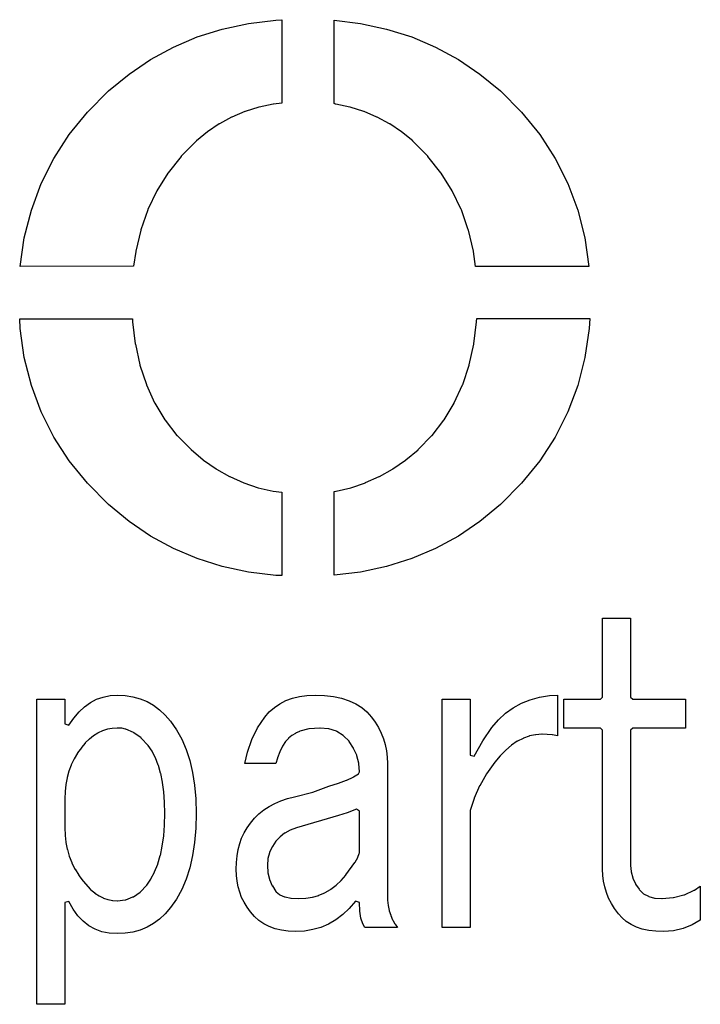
# Model space of a CAD drawing. Extents: x -38 to 372, y -82 to 205.
# Tile 11 of 29: x 332.87 to 336.77, y -74.98 to -69.34. Entities that reach past the tile are written whole.
import ezdxf

# ---------------------------------------------------------------- set-up
doc = ezdxf.new("R2010")
doc.units = 0
doc.layers.add('BOARD_GEOMETRY_DIMENSION', color=2, linetype='CONTINUOUS')
doc.layers.add('BOARD_GEOMETRY_SILKSCREEN_TOP', color=1, linetype='CONTINUOUS')

msp = doc.modelspace()

# ---------------------------------------------------------------- linework, layer by layer
at = {"layer": 'BOARD_GEOMETRY_DIMENSION'}
for points in [[(332.872842, -70.750938), (332.895956, -70.5866), (332.936596, -70.427596), (332.993238, -70.275196), (333.06512, -70.131432), (333.153512, -69.994526), (333.258414, -69.866002), (333.379318, -69.74459), (333.496158, -69.64807), (333.619602, -69.563996), (333.749904, -69.493638), (333.88681, -69.43471), (334.03032, -69.390006), (334.18145, -69.357494), (334.337914, -69.33819), (334.371442, -69.336412), (334.371442, -69.81444), (334.324198, -69.820282), (334.32242, -69.820282), (334.240886, -69.837808), (334.239362, -69.83857), (334.161384, -69.8627), (334.160114, -69.8627), (334.085184, -69.894704), (334.083914, -69.895212), (334.013556, -69.932804), (334.01254, -69.933312), (333.945992, -69.978778), (333.944722, -69.97954), (333.882492, -70.031102), (333.881222, -70.032372), (333.795116, -70.119494), (333.794608, -70.12051), (333.720186, -70.21449), (333.718916, -70.215506), (333.656178, -70.316598), (333.655162, -70.317614), (333.604362, -70.42531), (333.604108, -70.42658), (333.563214, -70.541134), (333.56296, -70.542404), (333.534512, -70.66407), (333.534258, -70.66534), (333.521304, -70.749414)], [(335.48066, -70.750938), (335.469484, -70.66534), (335.46923, -70.66407), (335.44002, -70.542404), (335.439512, -70.541388), (335.399888, -70.426834), (335.39938, -70.424802), (335.347056, -70.317614), (335.346294, -70.316598), (335.283556, -70.215506), (335.283048, -70.21449), (335.208118, -70.12051), (335.20761, -70.119494), (335.122012, -70.032372), (335.121504, -70.031102), (335.057242, -69.979286), (335.05648, -69.978778), (334.989932, -69.933312), (334.988662, -69.932804), (334.917542, -69.895212), (334.916018, -69.894704), (334.842612, -69.8627), (334.84185, -69.8627), (334.762602, -69.837808), (334.761586, -69.837808), (334.680306, -69.820282), (334.67929, -69.820282), (334.671162, -69.81698), (334.671162, -69.339206), (334.821784, -69.357494), (334.971644, -69.390006), (335.115916, -69.43471), (335.252314, -69.493638), (335.382616, -69.563996), (335.50606, -69.64807), (335.623916, -69.74459), (335.744312, -69.866002), (335.849214, -69.994526), (335.93786, -70.131432), (336.010758, -70.275196), (336.066638, -70.427596), (336.106516, -70.5866), (336.130392, -70.750938)], [(334.371442, -72.523096), (334.337914, -72.52208), (334.18145, -72.502776), (334.03032, -72.47128), (333.88681, -72.425306), (333.749904, -72.367394), (333.619602, -72.296274), (333.496158, -72.2122), (333.379318, -72.11441), (333.258414, -71.994014), (333.153512, -71.86549), (333.06512, -71.7296), (332.993238, -71.585074), (332.936596, -71.433436), (332.895956, -71.272908), (332.87208, -71.10603), (332.869794, -71.050404), (333.515716, -71.050404), (333.516478, -71.066406), (333.516478, -71.067676), (333.531718, -71.19493), (333.53248, -71.195692), (333.558388, -71.31558), (333.558642, -71.316596), (333.596234, -71.427594), (333.596488, -71.42861), (333.642462, -71.532496), (333.643478, -71.534274), (333.70139, -71.630286), (333.702152, -71.631302), (333.769716, -71.719694), (333.771494, -71.720202), (333.851758, -71.800974), (333.921608, -71.859902), (333.922116, -71.86041), (333.99603, -71.91121), (333.997046, -71.911972), (334.071722, -71.955406), (334.073246, -71.955406), (334.153002, -71.990712), (334.15351, -71.990712), (334.235552, -72.018906), (334.236314, -72.018906), (334.32115, -72.03821), (334.321912, -72.03821), (334.371442, -72.044814)], [(334.6704, -72.519794), (334.6704, -72.039988), (334.68056, -72.03821), (334.682084, -72.03821), (334.766158, -72.018906), (334.767682, -72.018906), (334.849978, -71.990712), (334.850994, -71.990204), (334.928718, -71.955406), (334.930496, -71.955406), (335.006188, -71.911972), (335.007204, -71.91121), (335.080356, -71.86041), (335.081118, -71.859902), (335.151984, -71.801228), (335.153, -71.800212), (335.231232, -71.720202), (335.232248, -71.719694), (335.299812, -71.631302), (335.301082, -71.630286), (335.358994, -71.534274), (335.359502, -71.532496), (335.407254, -71.42861), (335.407762, -71.427594), (335.444592, -71.316596), (335.4451, -71.31558), (335.471262, -71.1962), (335.471516, -71.19493), (335.48701, -71.067676), (335.48701, -71.066406), (335.48828, -71.049896), (336.135218, -71.049896), (336.131154, -71.10603), (336.106516, -71.272908), (336.066638, -71.433436), (336.010758, -71.585074), (335.93786, -71.7296), (335.849214, -71.86549), (335.744312, -71.994014), (335.623916, -72.11441), (335.50606, -72.2122), (335.382616, -72.296274), (335.252314, -72.367394), (335.115916, -72.425306), (334.971644, -72.47128), (334.821784, -72.502776)], [(336.55762, -74.563478), (336.514186, -74.5617), (336.4738, -74.557382), (336.436462, -74.549), (336.402934, -74.53757), (336.3722, -74.5236), (336.344514, -74.505312), (336.320384, -74.4855), (336.299302, -74.46137), (336.277712, -74.431906), (336.259678, -74.402188), (336.243422, -74.3712), (336.231484, -74.339704), (336.221578, -74.3077), (336.214212, -74.275188), (336.210402, -74.241406), (336.209132, -74.206608), (336.209132, -73.409302), (336.196432, -73.396602), (335.98612, -73.396602), (335.98612, -73.231502), (336.196432, -73.231502), (336.209132, -73.218802), (336.209132, -72.76719), (336.369406, -72.76719), (336.369406, -73.218802), (336.382106, -73.231502), (336.68462, -73.231502), (336.68462, -73.396602), (336.382106, -73.396602), (336.369406, -73.409302), (336.369406, -74.184002), (336.3722, -74.219308), (336.372708, -74.221594), (336.381598, -74.255376), (336.382106, -74.2569), (336.396584, -74.288904), (336.3976, -74.29119), (336.41792, -74.320908), (336.419698, -74.323194), (336.441288, -74.34453), (336.444082, -74.346308), (336.47126, -74.361294), (336.4738, -74.361802), (336.506312, -74.3712), (336.50936, -74.371708), (336.547714, -74.374502), (336.550254, -74.374502), (336.613246, -74.368914), (336.615278, -74.368406), (336.674714, -74.352912), (336.677254, -74.352404), (336.733896, -74.326496), (336.73542, -74.325734), (336.768694, -74.302874), (336.768694, -74.497692), (336.72272, -74.52487), (336.67065, -74.546206), (336.615786, -74.558906)], [(332.967584, -74.980292), (332.967584, -73.231502), (333.127858, -73.231502), (333.127858, -73.373488), (333.15148, -73.3806), (333.17942, -73.339706), (333.2099, -73.3044), (333.241396, -73.27519), (333.275178, -73.250806), (333.31023, -73.23201), (333.347314, -73.218802), (333.387192, -73.210674), (333.428848, -73.20788), (333.474314, -73.209912), (333.51851, -73.217278), (333.559912, -73.228708), (333.599536, -73.24471), (333.636112, -73.2663), (333.67091, -73.2917), (333.703422, -73.322688), (333.734156, -73.35774), (333.768446, -73.406508), (333.797656, -73.460102), (333.823056, -73.519284), (333.84363, -73.582784), (333.859124, -73.65111), (333.871062, -73.724008), (333.87792, -73.803002), (333.88046, -73.885806), (333.87792, -73.971404), (333.871062, -74.052684), (333.859124, -74.127614), (333.84363, -74.198226), (333.823056, -74.262996), (333.797656, -74.322686), (333.768446, -74.376788), (333.734156, -74.425302), (333.703422, -74.46137), (333.67091, -74.491596), (333.636112, -74.517504), (333.59979, -74.538332), (333.559912, -74.554588), (333.51851, -74.566272), (333.474314, -74.573384), (333.428848, -74.574908), (333.38262, -74.572114), (333.340456, -74.563986), (333.301594, -74.549508), (333.266034, -74.529696), (333.233014, -74.504296), (333.203296, -74.4728), (333.17561, -74.435716), (333.151988, -74.391012), (333.127858, -74.397108), (333.127858, -74.980292)], [(334.450182, -74.563478), (334.408018, -74.5617), (334.369156, -74.556112), (334.333088, -74.547476), (334.29956, -74.53503), (334.268318, -74.519282), (334.240124, -74.499216), (334.214216, -74.476102), (334.191102, -74.449432), (334.172052, -74.42327), (334.155542, -74.395584), (334.141318, -74.367136), (334.130396, -74.33691), (334.121506, -74.30643), (334.115156, -74.27468), (334.111092, -74.241406), (334.109822, -74.206608), (334.111092, -74.167492), (334.115156, -74.129392), (334.121506, -74.093578), (334.130396, -74.059288), (334.141318, -74.027284), (334.155796, -73.996804), (334.172052, -73.968102), (334.191102, -73.941178), (334.213962, -73.914), (334.240124, -73.8886), (334.26781, -73.866502), (334.298798, -73.846182), (334.331056, -73.828402), (334.366362, -73.81367), (334.4037, -73.801478), (334.444086, -73.790302), (334.54848, -73.764394), (334.549496, -73.763886), (334.63992, -73.730612), (334.695546, -73.713594), (334.696308, -73.71334), (334.742536, -73.695306), (334.743552, -73.694798), (334.780636, -73.677526), (334.78216, -73.67651), (334.8101, -73.658476), (334.815942, -73.6473), (334.815942, -73.646792), (334.812386, -73.60031), (334.811624, -73.598786), (334.80121, -73.555098), (334.800702, -73.552812), (334.782922, -73.513188), (334.78216, -73.51141), (334.757522, -73.474072), (334.756506, -73.47204), (334.72501, -73.440798), (334.723232, -73.439274), (334.686656, -73.416414), (334.683862, -73.415398), (334.64119, -73.401936), (334.63865, -73.401428), (334.590644, -73.396602), (334.588358, -73.396602), (334.52816, -73.401174), (334.52562, -73.401682), (334.474312, -73.41489), (334.472534, -73.415906), (334.450436, -73.425812), (334.448912, -73.427082), (334.429354, -73.439274), (334.428084, -73.44029), (334.410558, -73.454514), (334.409288, -73.456038), (334.394302, -73.472294), (334.393286, -73.474072), (334.37576, -73.500234), (334.374744, -73.501504), (334.359758, -73.532238), (334.35925, -73.533), (334.34655, -73.568306), (334.346042, -73.569576), (334.337914, -73.59904), (334.159606, -73.59904), (334.17383, -73.535286), (334.199738, -73.462388), (334.232758, -73.395332), (334.274414, -73.33361), (334.299814, -73.3044), (334.329278, -73.279), (334.36052, -73.25741), (334.39481, -73.23963), (334.432148, -73.225406), (334.47228, -73.2155), (334.515206, -73.209404), (334.561688, -73.20788), (334.616552, -73.209404), (334.667352, -73.2155), (334.713834, -73.225406), (334.756506, -73.239884), (334.794606, -73.25741), (334.828896, -73.279), (334.859122, -73.3044), (334.886046, -73.33361), (334.906112, -73.363582), (334.925162, -73.393808), (334.940656, -73.425304), (334.953356, -73.45807), (334.963262, -73.491598), (334.97012, -73.526904), (334.974692, -73.562972), (334.975962, -73.599802), (334.975962, -74.34961), (334.977232, -74.382376), (334.977232, -74.383392), (334.980788, -74.41311), (334.981042, -74.41438), (334.98663, -74.442828), (334.986884, -74.444098), (334.995012, -74.470006), (334.99552, -74.470514), (335.005934, -74.495406), (335.006696, -74.497184), (335.019396, -74.519536), (335.020158, -74.520298), (335.03362, -74.539602), (334.847438, -74.539602), (334.8355, -74.51979), (334.824832, -74.48677), (334.81772, -74.44613), (334.815942, -74.3966), (334.79359, -74.389234), (334.757522, -74.43089), (334.720692, -74.466196), (334.680814, -74.495914), (334.639158, -74.520298), (334.595216, -74.539602), (334.549496, -74.552302), (334.500982, -74.560684)], [(335.289398, -74.539602), (335.289398, -73.231502), (335.449418, -73.231502), (335.449418, -73.552304), (335.473802, -73.5584), (335.522062, -73.4695), (335.574894, -73.3933), (335.612486, -73.349612), (335.65338, -73.312274), (335.696814, -73.28027), (335.744058, -73.254108), (335.794096, -73.234296), (335.84769, -73.21931), (335.904078, -73.210928), (335.950814, -73.208388), (335.950814, -73.441306), (335.922112, -73.43521), (335.920588, -73.43521), (335.862422, -73.431908), (335.860898, -73.431908), (335.826354, -73.434702), (335.824322, -73.434702), (335.79054, -73.441814), (335.788762, -73.44283), (335.755234, -73.454514), (335.75371, -73.455784), (335.721198, -73.472294), (335.71942, -73.472802), (335.687416, -73.4949), (335.686654, -73.495408), (335.654904, -73.522586), (335.654142, -73.523094), (335.623154, -73.555098), (335.622392, -73.555606), (335.591912, -73.591674), (335.591658, -73.59269), (335.54416, -73.658984), (335.543652, -73.66), (335.505044, -73.72731), (335.504282, -73.728834), (335.473802, -73.79843), (335.473294, -73.7997), (335.450688, -73.869804), (335.449418, -73.873614), (335.449418, -74.539602)], [(333.428086, -74.38644), (333.430118, -74.38644), (333.474314, -74.381106), (333.477616, -74.380598), (333.51851, -74.364596), (333.521558, -74.36358), (333.559404, -74.337672), (333.561436, -74.335894), (333.59598, -74.29881), (333.59725, -74.297794), (333.620618, -74.262996), (333.621634, -74.261472), (333.642462, -74.222102), (333.642716, -74.220832), (333.660242, -74.17689), (333.66075, -74.175874), (333.67472, -74.127106), (333.675482, -74.126598), (333.686658, -74.073512), (333.686658, -74.072496), (333.694786, -74.0156), (333.694786, -74.014838), (333.699358, -73.95337), (333.699358, -73.9521), (333.70139, -73.885806), (333.699358, -73.822306), (333.699358, -73.821798), (333.695294, -73.76287), (333.695294, -73.7616), (333.68742, -73.708006), (333.68742, -73.70699), (333.677514, -73.657206), (333.67726, -73.65619), (333.664306, -73.610978), (333.663798, -73.609708), (333.648304, -73.568306), (333.647542, -73.56729), (333.628492, -73.530714), (333.627984, -73.529698), (333.606648, -73.497694), (333.605124, -73.49617), (333.566516, -73.454514), (333.564992, -73.45299), (333.524352, -73.423272), (333.521558, -73.421494), (333.478632, -73.403206), (333.476346, -73.402698), (333.453994, -73.39838), (333.451962, -73.39838), (333.429356, -73.396602), (333.428086, -73.396602), (333.4004, -73.398634), (333.398622, -73.398888), (333.372206, -73.403206), (333.34452, -73.412604), (333.343504, -73.412604), (333.318612, -73.424796), (333.317596, -73.425304), (333.292958, -73.440798), (333.291942, -73.441306), (333.269082, -73.459594), (333.267812, -73.460102), (333.245714, -73.4822), (333.245206, -73.483216), (333.223616, -73.508108), (333.223362, -73.509378), (333.20101, -73.539604), (333.200756, -73.541128), (333.18196, -73.573132), (333.181706, -73.573894), (333.16545, -73.606914), (333.164942, -73.608692), (333.151988, -73.64349), (333.151734, -73.643998), (333.14132, -73.681082), (333.140812, -73.682098), (333.134208, -73.71969), (333.133954, -73.720706), (333.129636, -73.76033), (333.129636, -73.761092), (333.127858, -73.801986), (333.127858, -73.96861), (333.129636, -74.010774), (333.129636, -74.01179), (333.134462, -74.051414), (333.134462, -74.052938), (333.14259, -74.0918), (333.142844, -74.09307), (333.15402, -74.130408), (333.15402, -74.13117), (333.168498, -74.168), (333.169006, -74.16927), (333.186532, -74.20483), (333.18704, -74.205592), (333.207614, -74.24039), (333.208122, -74.241406), (333.23276, -74.274172), (333.233014, -74.275188), (333.276194, -74.322178), (333.27721, -74.323194), (333.299562, -74.34199), (333.301086, -74.343006), (333.3242, -74.357992), (333.325216, -74.3585), (333.348838, -74.370438), (333.350362, -74.3712), (333.374492, -74.379328), (333.376016, -74.379836), (333.400908, -74.384408), (333.402686, -74.384408)], [(334.467962, -74.374502), (334.469486, -74.374502), (334.508094, -74.372216), (334.50911, -74.372216), (334.546448, -74.366374), (334.54721, -74.365612), (334.582516, -74.355706), (334.584294, -74.355198), (334.617314, -74.340974), (334.619092, -74.339704), (334.650588, -74.322432), (334.651858, -74.320908), (334.68183, -74.298302), (334.682846, -74.297794), (334.710786, -74.271378), (334.711802, -74.270108), (334.738218, -74.239374), (334.73898, -74.238104), (334.790288, -74.167238), (334.79105, -74.165714), (334.806036, -74.139298), (334.806798, -74.137774), (334.814418, -74.116692), (334.815942, -74.111612), (334.815942, -73.873614), (334.798416, -73.862184), (334.744822, -73.882504), (334.696816, -73.89749), (334.455516, -73.96861), (334.455008, -73.96861), (334.419956, -73.982834), (334.38846, -73.999598), (334.386936, -74.000106), (334.361282, -74.020172), (334.359504, -74.021696), (334.338422, -74.043794), (334.33766, -74.045572), (334.317086, -74.076306), (334.315816, -74.078084), (334.301592, -74.109834), (334.301084, -74.111612), (334.292194, -74.145394), (334.291686, -74.147426), (334.288892, -74.181716), (334.288892, -74.184002), (334.291686, -74.224896), (334.292194, -74.226674), (334.30083, -74.263504), (334.301592, -74.26579), (334.315816, -74.300334), (334.317086, -74.302112), (334.33766, -74.3331), (334.339692, -74.335894), (334.357218, -74.351388), (334.36052, -74.353674), (334.38719, -74.364596), (334.38973, -74.365104), (334.423512, -74.371708), (334.425798, -74.372216)]]:
    msp.add_lwpolyline(points, close=True, dxfattribs=at)
at = {"layer": 'BOARD_GEOMETRY_SILKSCREEN_TOP'}
for points in [[(332.872842, -70.750938), (332.895956, -70.5866), (332.936596, -70.427596), (332.993238, -70.275196), (333.06512, -70.131432), (333.153512, -69.994526), (333.258414, -69.866002), (333.379318, -69.74459), (333.496158, -69.64807), (333.619602, -69.563996), (333.749904, -69.493638), (333.88681, -69.43471), (334.03032, -69.390006), (334.18145, -69.357494), (334.337914, -69.33819), (334.371442, -69.336412), (334.371442, -69.81444), (334.324198, -69.820282), (334.32242, -69.820282), (334.240886, -69.837808), (334.239362, -69.83857), (334.161384, -69.8627), (334.160114, -69.8627), (334.085184, -69.894704), (334.083914, -69.895212), (334.013556, -69.932804), (334.01254, -69.933312), (333.945992, -69.978778), (333.944722, -69.97954), (333.882492, -70.031102), (333.881222, -70.032372), (333.795116, -70.119494), (333.794608, -70.12051), (333.720186, -70.21449), (333.718916, -70.215506), (333.656178, -70.316598), (333.655162, -70.317614), (333.604362, -70.42531), (333.604108, -70.42658), (333.563214, -70.541134), (333.56296, -70.542404), (333.534512, -70.66407), (333.534258, -70.66534), (333.521304, -70.749414)], [(335.48066, -70.750938), (335.469484, -70.66534), (335.46923, -70.66407), (335.44002, -70.542404), (335.439512, -70.541388), (335.399888, -70.426834), (335.39938, -70.424802), (335.347056, -70.317614), (335.346294, -70.316598), (335.283556, -70.215506), (335.283048, -70.21449), (335.208118, -70.12051), (335.20761, -70.119494), (335.122012, -70.032372), (335.121504, -70.031102), (335.057242, -69.979286), (335.05648, -69.978778), (334.989932, -69.933312), (334.988662, -69.932804), (334.917542, -69.895212), (334.916018, -69.894704), (334.842612, -69.8627), (334.84185, -69.8627), (334.762602, -69.837808), (334.761586, -69.837808), (334.680306, -69.820282), (334.67929, -69.820282), (334.671162, -69.81698), (334.671162, -69.339206), (334.821784, -69.357494), (334.971644, -69.390006), (335.115916, -69.43471), (335.252314, -69.493638), (335.382616, -69.563996), (335.50606, -69.64807), (335.623916, -69.74459), (335.744312, -69.866002), (335.849214, -69.994526), (335.93786, -70.131432), (336.010758, -70.275196), (336.066638, -70.427596), (336.106516, -70.5866), (336.130392, -70.750938)], [(334.371442, -72.523096), (334.337914, -72.52208), (334.18145, -72.502776), (334.03032, -72.47128), (333.88681, -72.425306), (333.749904, -72.367394), (333.619602, -72.296274), (333.496158, -72.2122), (333.379318, -72.11441), (333.258414, -71.994014), (333.153512, -71.86549), (333.06512, -71.7296), (332.993238, -71.585074), (332.936596, -71.433436), (332.895956, -71.272908), (332.87208, -71.10603), (332.869794, -71.050404), (333.515716, -71.050404), (333.516478, -71.066406), (333.516478, -71.067676), (333.531718, -71.19493), (333.53248, -71.195692), (333.558388, -71.31558), (333.558642, -71.316596), (333.596234, -71.427594), (333.596488, -71.42861), (333.642462, -71.532496), (333.643478, -71.534274), (333.70139, -71.630286), (333.702152, -71.631302), (333.769716, -71.719694), (333.771494, -71.720202), (333.851758, -71.800974), (333.921608, -71.859902), (333.922116, -71.86041), (333.99603, -71.91121), (333.997046, -71.911972), (334.071722, -71.955406), (334.073246, -71.955406), (334.153002, -71.990712), (334.15351, -71.990712), (334.235552, -72.018906), (334.236314, -72.018906), (334.32115, -72.03821), (334.321912, -72.03821), (334.371442, -72.044814)], [(334.6704, -72.519794), (334.6704, -72.039988), (334.68056, -72.03821), (334.682084, -72.03821), (334.766158, -72.018906), (334.767682, -72.018906), (334.849978, -71.990712), (334.850994, -71.990204), (334.928718, -71.955406), (334.930496, -71.955406), (335.006188, -71.911972), (335.007204, -71.91121), (335.080356, -71.86041), (335.081118, -71.859902), (335.151984, -71.801228), (335.153, -71.800212), (335.231232, -71.720202), (335.232248, -71.719694), (335.299812, -71.631302), (335.301082, -71.630286), (335.358994, -71.534274), (335.359502, -71.532496), (335.407254, -71.42861), (335.407762, -71.427594), (335.444592, -71.316596), (335.4451, -71.31558), (335.471262, -71.1962), (335.471516, -71.19493), (335.48701, -71.067676), (335.48701, -71.066406), (335.48828, -71.049896), (336.135218, -71.049896), (336.131154, -71.10603), (336.106516, -71.272908), (336.066638, -71.433436), (336.010758, -71.585074), (335.93786, -71.7296), (335.849214, -71.86549), (335.744312, -71.994014), (335.623916, -72.11441), (335.50606, -72.2122), (335.382616, -72.296274), (335.252314, -72.367394), (335.115916, -72.425306), (334.971644, -72.47128), (334.821784, -72.502776)], [(336.55762, -74.563478), (336.514186, -74.5617), (336.4738, -74.557382), (336.436462, -74.549), (336.402934, -74.53757), (336.3722, -74.5236), (336.344514, -74.505312), (336.320384, -74.4855), (336.299302, -74.46137), (336.277712, -74.431906), (336.259678, -74.402188), (336.243422, -74.3712), (336.231484, -74.339704), (336.221578, -74.3077), (336.214212, -74.275188), (336.210402, -74.241406), (336.209132, -74.206608), (336.209132, -73.409302), (336.196432, -73.396602), (335.98612, -73.396602), (335.98612, -73.231502), (336.196432, -73.231502), (336.209132, -73.218802), (336.209132, -72.76719), (336.369406, -72.76719), (336.369406, -73.218802), (336.382106, -73.231502), (336.68462, -73.231502), (336.68462, -73.396602), (336.382106, -73.396602), (336.369406, -73.409302), (336.369406, -74.184002), (336.3722, -74.219308), (336.372708, -74.221594), (336.381598, -74.255376), (336.382106, -74.2569), (336.396584, -74.288904), (336.3976, -74.29119), (336.41792, -74.320908), (336.419698, -74.323194), (336.441288, -74.34453), (336.444082, -74.346308), (336.47126, -74.361294), (336.4738, -74.361802), (336.506312, -74.3712), (336.50936, -74.371708), (336.547714, -74.374502), (336.550254, -74.374502), (336.613246, -74.368914), (336.615278, -74.368406), (336.674714, -74.352912), (336.677254, -74.352404), (336.733896, -74.326496), (336.73542, -74.325734), (336.768694, -74.302874), (336.768694, -74.497692), (336.72272, -74.52487), (336.67065, -74.546206), (336.615786, -74.558906)], [(332.967584, -74.980292), (332.967584, -73.231502), (333.127858, -73.231502), (333.127858, -73.373488), (333.15148, -73.3806), (333.17942, -73.339706), (333.2099, -73.3044), (333.241396, -73.27519), (333.275178, -73.250806), (333.31023, -73.23201), (333.347314, -73.218802), (333.387192, -73.210674), (333.428848, -73.20788), (333.474314, -73.209912), (333.51851, -73.217278), (333.559912, -73.228708), (333.599536, -73.24471), (333.636112, -73.2663), (333.67091, -73.2917), (333.703422, -73.322688), (333.734156, -73.35774), (333.768446, -73.406508), (333.797656, -73.460102), (333.823056, -73.519284), (333.84363, -73.582784), (333.859124, -73.65111), (333.871062, -73.724008), (333.87792, -73.803002), (333.88046, -73.885806), (333.87792, -73.971404), (333.871062, -74.052684), (333.859124, -74.127614), (333.84363, -74.198226), (333.823056, -74.262996), (333.797656, -74.322686), (333.768446, -74.376788), (333.734156, -74.425302), (333.703422, -74.46137), (333.67091, -74.491596), (333.636112, -74.517504), (333.59979, -74.538332), (333.559912, -74.554588), (333.51851, -74.566272), (333.474314, -74.573384), (333.428848, -74.574908), (333.38262, -74.572114), (333.340456, -74.563986), (333.301594, -74.549508), (333.266034, -74.529696), (333.233014, -74.504296), (333.203296, -74.4728), (333.17561, -74.435716), (333.151988, -74.391012), (333.127858, -74.397108), (333.127858, -74.980292)], [(334.450182, -74.563478), (334.408018, -74.5617), (334.369156, -74.556112), (334.333088, -74.547476), (334.29956, -74.53503), (334.268318, -74.519282), (334.240124, -74.499216), (334.214216, -74.476102), (334.191102, -74.449432), (334.172052, -74.42327), (334.155542, -74.395584), (334.141318, -74.367136), (334.130396, -74.33691), (334.121506, -74.30643), (334.115156, -74.27468), (334.111092, -74.241406), (334.109822, -74.206608), (334.111092, -74.167492), (334.115156, -74.129392), (334.121506, -74.093578), (334.130396, -74.059288), (334.141318, -74.027284), (334.155796, -73.996804), (334.172052, -73.968102), (334.191102, -73.941178), (334.213962, -73.914), (334.240124, -73.8886), (334.26781, -73.866502), (334.298798, -73.846182), (334.331056, -73.828402), (334.366362, -73.81367), (334.4037, -73.801478), (334.444086, -73.790302), (334.54848, -73.764394), (334.549496, -73.763886), (334.63992, -73.730612), (334.695546, -73.713594), (334.696308, -73.71334), (334.742536, -73.695306), (334.743552, -73.694798), (334.780636, -73.677526), (334.78216, -73.67651), (334.8101, -73.658476), (334.815942, -73.6473), (334.815942, -73.646792), (334.812386, -73.60031), (334.811624, -73.598786), (334.80121, -73.555098), (334.800702, -73.552812), (334.782922, -73.513188), (334.78216, -73.51141), (334.757522, -73.474072), (334.756506, -73.47204), (334.72501, -73.440798), (334.723232, -73.439274), (334.686656, -73.416414), (334.683862, -73.415398), (334.64119, -73.401936), (334.63865, -73.401428), (334.590644, -73.396602), (334.588358, -73.396602), (334.52816, -73.401174), (334.52562, -73.401682), (334.474312, -73.41489), (334.472534, -73.415906), (334.450436, -73.425812), (334.448912, -73.427082), (334.429354, -73.439274), (334.428084, -73.44029), (334.410558, -73.454514), (334.409288, -73.456038), (334.394302, -73.472294), (334.393286, -73.474072), (334.37576, -73.500234), (334.374744, -73.501504), (334.359758, -73.532238), (334.35925, -73.533), (334.34655, -73.568306), (334.346042, -73.569576), (334.337914, -73.59904), (334.159606, -73.59904), (334.17383, -73.535286), (334.199738, -73.462388), (334.232758, -73.395332), (334.274414, -73.33361), (334.299814, -73.3044), (334.329278, -73.279), (334.36052, -73.25741), (334.39481, -73.23963), (334.432148, -73.225406), (334.47228, -73.2155), (334.515206, -73.209404), (334.561688, -73.20788), (334.616552, -73.209404), (334.667352, -73.2155), (334.713834, -73.225406), (334.756506, -73.239884), (334.794606, -73.25741), (334.828896, -73.279), (334.859122, -73.3044), (334.886046, -73.33361), (334.906112, -73.363582), (334.925162, -73.393808), (334.940656, -73.425304), (334.953356, -73.45807), (334.963262, -73.491598), (334.97012, -73.526904), (334.974692, -73.562972), (334.975962, -73.599802), (334.975962, -74.34961), (334.977232, -74.382376), (334.977232, -74.383392), (334.980788, -74.41311), (334.981042, -74.41438), (334.98663, -74.442828), (334.986884, -74.444098), (334.995012, -74.470006), (334.99552, -74.470514), (335.005934, -74.495406), (335.006696, -74.497184), (335.019396, -74.519536), (335.020158, -74.520298), (335.03362, -74.539602), (334.847438, -74.539602), (334.8355, -74.51979), (334.824832, -74.48677), (334.81772, -74.44613), (334.815942, -74.3966), (334.79359, -74.389234), (334.757522, -74.43089), (334.720692, -74.466196), (334.680814, -74.495914), (334.639158, -74.520298), (334.595216, -74.539602), (334.549496, -74.552302), (334.500982, -74.560684)], [(335.289398, -74.539602), (335.289398, -73.231502), (335.449418, -73.231502), (335.449418, -73.552304), (335.473802, -73.5584), (335.522062, -73.4695), (335.574894, -73.3933), (335.612486, -73.349612), (335.65338, -73.312274), (335.696814, -73.28027), (335.744058, -73.254108), (335.794096, -73.234296), (335.84769, -73.21931), (335.904078, -73.210928), (335.950814, -73.208388), (335.950814, -73.441306), (335.922112, -73.43521), (335.920588, -73.43521), (335.862422, -73.431908), (335.860898, -73.431908), (335.826354, -73.434702), (335.824322, -73.434702), (335.79054, -73.441814), (335.788762, -73.44283), (335.755234, -73.454514), (335.75371, -73.455784), (335.721198, -73.472294), (335.71942, -73.472802), (335.687416, -73.4949), (335.686654, -73.495408), (335.654904, -73.522586), (335.654142, -73.523094), (335.623154, -73.555098), (335.622392, -73.555606), (335.591912, -73.591674), (335.591658, -73.59269), (335.54416, -73.658984), (335.543652, -73.66), (335.505044, -73.72731), (335.504282, -73.728834), (335.473802, -73.79843), (335.473294, -73.7997), (335.450688, -73.869804), (335.449418, -73.873614), (335.449418, -74.539602)], [(333.428086, -74.38644), (333.430118, -74.38644), (333.474314, -74.381106), (333.477616, -74.380598), (333.51851, -74.364596), (333.521558, -74.36358), (333.559404, -74.337672), (333.561436, -74.335894), (333.59598, -74.29881), (333.59725, -74.297794), (333.620618, -74.262996), (333.621634, -74.261472), (333.642462, -74.222102), (333.642716, -74.220832), (333.660242, -74.17689), (333.66075, -74.175874), (333.67472, -74.127106), (333.675482, -74.126598), (333.686658, -74.073512), (333.686658, -74.072496), (333.694786, -74.0156), (333.694786, -74.014838), (333.699358, -73.95337), (333.699358, -73.9521), (333.70139, -73.885806), (333.699358, -73.822306), (333.699358, -73.821798), (333.695294, -73.76287), (333.695294, -73.7616), (333.68742, -73.708006), (333.68742, -73.70699), (333.677514, -73.657206), (333.67726, -73.65619), (333.664306, -73.610978), (333.663798, -73.609708), (333.648304, -73.568306), (333.647542, -73.56729), (333.628492, -73.530714), (333.627984, -73.529698), (333.606648, -73.497694), (333.605124, -73.49617), (333.566516, -73.454514), (333.564992, -73.45299), (333.524352, -73.423272), (333.521558, -73.421494), (333.478632, -73.403206), (333.476346, -73.402698), (333.453994, -73.39838), (333.451962, -73.39838), (333.429356, -73.396602), (333.428086, -73.396602), (333.4004, -73.398634), (333.398622, -73.398888), (333.372206, -73.403206), (333.34452, -73.412604), (333.343504, -73.412604), (333.318612, -73.424796), (333.317596, -73.425304), (333.292958, -73.440798), (333.291942, -73.441306), (333.269082, -73.459594), (333.267812, -73.460102), (333.245714, -73.4822), (333.245206, -73.483216), (333.223616, -73.508108), (333.223362, -73.509378), (333.20101, -73.539604), (333.200756, -73.541128), (333.18196, -73.573132), (333.181706, -73.573894), (333.16545, -73.606914), (333.164942, -73.608692), (333.151988, -73.64349), (333.151734, -73.643998), (333.14132, -73.681082), (333.140812, -73.682098), (333.134208, -73.71969), (333.133954, -73.720706), (333.129636, -73.76033), (333.129636, -73.761092), (333.127858, -73.801986), (333.127858, -73.96861), (333.129636, -74.010774), (333.129636, -74.01179), (333.134462, -74.051414), (333.134462, -74.052938), (333.14259, -74.0918), (333.142844, -74.09307), (333.15402, -74.130408), (333.15402, -74.13117), (333.168498, -74.168), (333.169006, -74.16927), (333.186532, -74.20483), (333.18704, -74.205592), (333.207614, -74.24039), (333.208122, -74.241406), (333.23276, -74.274172), (333.233014, -74.275188), (333.276194, -74.322178), (333.27721, -74.323194), (333.299562, -74.34199), (333.301086, -74.343006), (333.3242, -74.357992), (333.325216, -74.3585), (333.348838, -74.370438), (333.350362, -74.3712), (333.374492, -74.379328), (333.376016, -74.379836), (333.400908, -74.384408), (333.402686, -74.384408)], [(334.467962, -74.374502), (334.469486, -74.374502), (334.508094, -74.372216), (334.50911, -74.372216), (334.546448, -74.366374), (334.54721, -74.365612), (334.582516, -74.355706), (334.584294, -74.355198), (334.617314, -74.340974), (334.619092, -74.339704), (334.650588, -74.322432), (334.651858, -74.320908), (334.68183, -74.298302), (334.682846, -74.297794), (334.710786, -74.271378), (334.711802, -74.270108), (334.738218, -74.239374), (334.73898, -74.238104), (334.790288, -74.167238), (334.79105, -74.165714), (334.806036, -74.139298), (334.806798, -74.137774), (334.814418, -74.116692), (334.815942, -74.111612), (334.815942, -73.873614), (334.798416, -73.862184), (334.744822, -73.882504), (334.696816, -73.89749), (334.455516, -73.96861), (334.455008, -73.96861), (334.419956, -73.982834), (334.38846, -73.999598), (334.386936, -74.000106), (334.361282, -74.020172), (334.359504, -74.021696), (334.338422, -74.043794), (334.33766, -74.045572), (334.317086, -74.076306), (334.315816, -74.078084), (334.301592, -74.109834), (334.301084, -74.111612), (334.292194, -74.145394), (334.291686, -74.147426), (334.288892, -74.181716), (334.288892, -74.184002), (334.291686, -74.224896), (334.292194, -74.226674), (334.30083, -74.263504), (334.301592, -74.26579), (334.315816, -74.300334), (334.317086, -74.302112), (334.33766, -74.3331), (334.339692, -74.335894), (334.357218, -74.351388), (334.36052, -74.353674), (334.38719, -74.364596), (334.38973, -74.365104), (334.423512, -74.371708), (334.425798, -74.372216)]]:
    msp.add_lwpolyline(points, close=True, dxfattribs=at)

doc.saveas('drawing.dxf')
